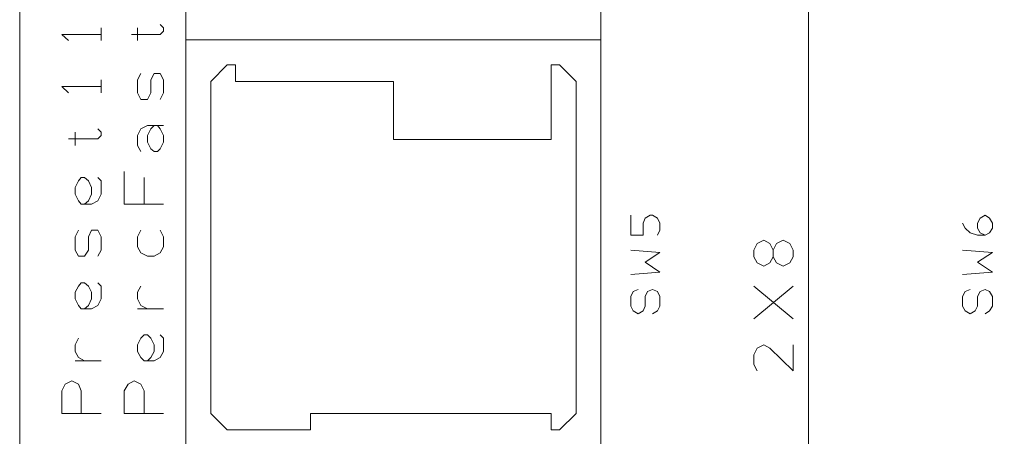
# Model space of a CAD drawing. Header units: millimetres. Extents: x -38 to 46, y -120 to 119.
# Tile 10 of 23: x -38 to 0, y -34 to -18. Entities that reach past the tile are written whole.
import ezdxf

# ---------------------------------------------------------------- set-up
doc = ezdxf.new("R2010")
doc.units = ezdxf.units.MM
doc.header["$MEASUREMENT"] = 0
doc.layers.add('Ebene 1', color=7, linetype='Continuous')

msp = doc.modelspace()

# ---------------------------------------------------------------- linework, layer by layer
at = {"layer": 'Ebene 1', "lineweight": 20}
for points, knots in [([(22.3873, 104.4081), (22.3873, 104.4081), (-37.6202, 104.4081), (-37.6202, 104.4081), (-37.6202, 104.4081), (-37.6202, 104.4081), (-37.6202, -109.9044), (-37.6202, -109.9044), (-37.6202, -109.9044), (-37.6202, -109.9044), (22.3873, -109.9044), (22.3873, -109.9044), (22.3873, -109.9044), (22.3873, -109.9044), (22.3873, 104.4081), (22.3873, 104.4081)], [0, 0, 0, 0, 0.2, 0.2, 0.2, 0.2, 0.4, 0.4, 0.4, 0.4, 0.6, 0.6, 0.6, 0.6, 1, 1, 1, 1]), ([(-31.2702, -18.7819), (-31.2702, -18.7819), (-15.3952, -18.7819), (-15.3952, -18.7819), (-15.3952, -18.7819), (-15.3952, -18.7819), (-15.3952, -2.9069), (-15.3952, -2.9069), (-15.3952, -2.9069), (-15.3952, -2.9069), (-31.2702, -2.9069), (-31.2702, -2.9069), (-31.2702, -2.9069), (-31.2702, -2.9069), (-31.2702, -18.7819), (-31.2702, -18.7819)], [0, 0, 0, 0, 0.2, 0.2, 0.2, 0.2, 0.4, 0.4, 0.4, 0.4, 0.6, 0.6, 0.6, 0.6, 1, 1, 1, 1]), ([(-33.3446, -18.5702), (-33.3446, -18.5702), (-32.2439, -18.5702), (-32.2439, -18.5702), (-32.2439, -18.5702), (-32.2439, -18.5702), (-32.1169, -18.4432), (-32.1169, -18.4432), (-32.1169, -18.4432), (-32.1169, -18.4432), (-32.1169, -18.3162), (-32.1169, -18.3162), (-32.1169, -18.3162), (-32.1169, -18.3162), (-32.2439, -18.1892), (-32.2439, -18.1892)], [0, 0, 0, 0, 0.2, 0.2, 0.2, 0.2, 0.4, 0.4, 0.4, 0.4, 0.6, 0.6, 0.6, 0.6, 1, 1, 1, 1]), ([(-34.5087, -18.5702), (-34.5087, -18.5702), (-36.0116, -18.5702), (-36.0116, -18.5702), (-36.0116, -18.5702), (-36.0116, -18.5702), (-35.7576, -18.8031), (-35.7576, -18.8031)], [0, 0, 0, 0, 0.3333333, 0.3333333, 0.3333333, 0.3333333, 1, 1, 1, 1]), ([(-31.2702, -34.6569), (-31.2702, -34.6569), (-15.3952, -34.6569), (-15.3952, -34.6569), (-15.3952, -34.6569), (-15.3952, -34.6569), (-15.3952, -18.7819), (-15.3952, -18.7819), (-15.3952, -18.7819), (-15.3952, -18.7819), (-31.2702, -18.7819), (-31.2702, -18.7819), (-31.2702, -18.7819), (-31.2702, -18.7819), (-31.2702, -34.6569), (-31.2702, -34.6569)], [0, 0, 0, 0, 0.2, 0.2, 0.2, 0.2, 0.4, 0.4, 0.4, 0.4, 0.6, 0.6, 0.6, 0.6, 1, 1, 1, 1]), ([(-16.3477, -33.0694), (-16.3477, -33.0694), (-16.3477, -20.3694), (-16.3477, -20.3694), (-16.3477, -20.3694), (-16.3477, -20.3694), (-16.9827, -19.7344), (-16.9827, -19.7344), (-16.9827, -19.7344), (-16.9827, -19.7344), (-17.3002, -19.7344), (-17.3002, -19.7344), (-17.3002, -19.7344), (-17.3002, -19.7344), (-17.3002, -22.5919), (-17.3002, -22.5919), (-17.3002, -22.5919), (-17.3002, -22.5919), (-23.3327, -22.5919), (-23.3327, -22.5919), (-23.3327, -22.5919), (-23.3327, -22.5919), (-23.3327, -20.3694), (-23.3327, -20.3694), (-23.3327, -20.3694), (-23.3327, -20.3694), (-29.3652, -20.3694), (-29.3652, -20.3694), (-29.3652, -20.3694), (-29.3652, -20.3694), (-29.3652, -19.7344), (-29.3652, -19.7344), (-29.3652, -19.7344), (-29.3652, -19.7344), (-29.6827, -19.7344), (-29.6827, -19.7344), (-29.6827, -19.7344), (-29.6827, -19.7344), (-30.3177, -20.3694), (-30.3177, -20.3694), (-30.3177, -20.3694), (-30.3177, -20.3694), (-30.3177, -33.0694), (-30.3177, -33.0694), (-30.3177, -33.0694), (-30.3177, -33.0694), (-29.6827, -33.7044), (-29.6827, -33.7044), (-29.6827, -33.7044), (-29.6827, -33.7044), (-26.5077, -33.7044), (-26.5077, -33.7044), (-26.5077, -33.7044), (-26.5077, -33.7044), (-26.5077, -33.0694), (-26.5077, -33.0694), (-26.5077, -33.0694), (-26.5077, -33.0694), (-17.3002, -33.0694), (-17.3002, -33.0694), (-17.3002, -33.0694), (-17.3002, -33.0694), (-17.3002, -33.7044), (-17.3002, -33.7044), (-17.3002, -33.7044), (-17.3002, -33.7044), (-16.9827, -33.7044), (-16.9827, -33.7044), (-16.9827, -33.7044), (-16.9827, -33.7044), (-16.3477, -33.0694), (-16.3477, -33.0694)], [0, 0, 0, 0, 0.0526316, 0.0526316, 0.0526316, 0.0526316, 0.1052632, 0.1052632, 0.1052632, 0.1052632, 0.1578947, 0.1578947, 0.1578947, 0.1578947, 0.2105263, 0.2105263, 0.2105263, 0.2105263, 0.2631579, 0.2631579, 0.2631579, 0.2631579, 0.3157895, 0.3157895, 0.3157895, 0.3157895, 0.3684211, 0.3684211, 0.3684211, 0.3684211, 0.4210526, 0.4210526, 0.4210526, 0.4210526, 0.4736842, 0.4736842, 0.4736842, 0.4736842, 0.5263158, 0.5263158, 0.5263158, 0.5263158, 0.5789474, 0.5789474, 0.5789474, 0.5789474, 0.6315789, 0.6315789, 0.6315789, 0.6315789, 0.6842105, 0.6842105, 0.6842105, 0.6842105, 0.7368421, 0.7368421, 0.7368421, 0.7368421, 0.7894737, 0.7894737, 0.7894737, 0.7894737, 0.8421053, 0.8421053, 0.8421053, 0.8421053, 0.8947368, 0.8947368, 0.8947368, 0.8947368, 1, 1, 1, 1]), ([(-32.2439, -21.0679), (-32.2439, -21.0679), (-32.1169, -20.8139), (-32.1169, -20.8139), (-32.1169, -20.8139), (-32.1169, -20.8139), (-32.1169, -20.3059), (-32.1169, -20.3059), (-32.1169, -20.3059), (-32.1169, -20.3059), (-32.2439, -20.0731), (-32.2439, -20.0731), (-32.2439, -20.0731), (-32.2439, -20.0731), (-32.4767, -20.0731), (-32.4767, -20.0731), (-32.4767, -20.0731), (-32.4767, -20.0731), (-32.6037, -20.3059), (-32.6037, -20.3059), (-32.6037, -20.3059), (-32.6037, -20.3059), (-32.6037, -20.8139), (-32.6037, -20.8139), (-32.6037, -20.8139), (-32.6037, -20.8139), (-32.7307, -21.0679), (-32.7307, -21.0679), (-32.7307, -21.0679), (-32.7307, -21.0679), (-32.9847, -21.0679), (-32.9847, -21.0679), (-32.9847, -21.0679), (-32.9847, -21.0679), (-33.1117, -20.8139), (-33.1117, -20.8139), (-33.1117, -20.8139), (-33.1117, -20.8139), (-33.1117, -20.3059), (-33.1117, -20.3059), (-33.1117, -20.3059), (-33.1117, -20.3059), (-32.9847, -20.0731), (-32.9847, -20.0731)], [0, 0, 0, 0, 0.0833333, 0.0833333, 0.0833333, 0.0833333, 0.1666667, 0.1666667, 0.1666667, 0.1666667, 0.25, 0.25, 0.25, 0.25, 0.3333333, 0.3333333, 0.3333333, 0.3333333, 0.4166667, 0.4166667, 0.4166667, 0.4166667, 0.5, 0.5, 0.5, 0.5, 0.5833333, 0.5833333, 0.5833333, 0.5833333, 0.6666667, 0.6666667, 0.6666667, 0.6666667, 0.75, 0.75, 0.75, 0.75, 0.8333333, 0.8333333, 0.8333333, 0.8333333, 1, 1, 1, 1]), ([(-34.5087, -20.5599), (-34.5087, -20.5599), (-36.0116, -20.5599), (-36.0116, -20.5599), (-36.0116, -20.5599), (-36.0116, -20.5599), (-35.7576, -20.8139), (-35.7576, -20.8139)], [0, 0, 0, 0, 0.3333333, 0.3333333, 0.3333333, 0.3333333, 1, 1, 1, 1]), ([(-34.5087, -22.4437), (-34.5087, -22.4437), (-34.5087, -22.3167), (-34.5087, -22.3167), (-34.5087, -22.3167), (-34.5087, -22.3167), (-34.6357, -22.1897), (-34.6357, -22.1897)], [0, 0, 0, 0, 0.3333333, 0.3333333, 0.3333333, 0.3333333, 1, 1, 1, 1]), ([(-33.1117, -22.8247), (-33.1117, -22.8247), (-33.1117, -22.4437), (-33.1117, -22.4437), (-33.1117, -22.4437), (-33.1117, -22.4437), (-32.9847, -22.1897), (-32.9847, -22.1897), (-32.9847, -22.1897), (-32.9847, -22.1897), (-32.7307, -22.0627), (-32.7307, -22.0627), (-32.7307, -22.0627), (-32.7307, -22.0627), (-32.3497, -22.0627), (-32.3497, -22.0627), (-32.3497, -22.0627), (-32.3497, -22.0627), (-32.2439, -22.1897), (-32.2439, -22.1897), (-32.2439, -22.1897), (-32.2439, -22.1897), (-32.1169, -22.4437), (-32.1169, -22.4437), (-32.1169, -22.4437), (-32.1169, -22.4437), (-32.1169, -22.6977), (-32.1169, -22.6977), (-32.1169, -22.6977), (-32.1169, -22.6977), (-32.2439, -22.9517), (-32.2439, -22.9517), (-32.2439, -22.9517), (-32.2439, -22.9517), (-32.3497, -23.0576), (-32.3497, -23.0576), (-32.3497, -23.0576), (-32.3497, -23.0576), (-32.4767, -23.0576), (-32.4767, -23.0576), (-32.4767, -23.0576), (-32.4767, -23.0576), (-32.6037, -22.9517), (-32.6037, -22.9517), (-32.6037, -22.9517), (-32.6037, -22.9517), (-32.7307, -22.6977), (-32.7307, -22.6977), (-32.7307, -22.6977), (-32.7307, -22.6977), (-32.7307, -22.4437), (-32.7307, -22.4437), (-32.7307, -22.4437), (-32.7307, -22.4437), (-32.6037, -22.1897), (-32.6037, -22.1897), (-32.6037, -22.1897), (-32.6037, -22.1897), (-32.4767, -22.0627), (-32.4767, -22.0627)], [0, 0, 0, 0, 0.0625, 0.0625, 0.0625, 0.0625, 0.125, 0.125, 0.125, 0.125, 0.1875, 0.1875, 0.1875, 0.1875, 0.25, 0.25, 0.25, 0.25, 0.3125, 0.3125, 0.3125, 0.3125, 0.375, 0.375, 0.375, 0.375, 0.4375, 0.4375, 0.4375, 0.4375, 0.5, 0.5, 0.5, 0.5, 0.5625, 0.5625, 0.5625, 0.5625, 0.625, 0.625, 0.625, 0.625, 0.6875, 0.6875, 0.6875, 0.6875, 0.75, 0.75, 0.75, 0.75, 0.8125, 0.8125, 0.8125, 0.8125, 0.875, 0.875, 0.875, 0.875, 1, 1, 1, 1]), ([(-35.7576, -22.5707), (-35.7576, -22.5707), (-34.6357, -22.5707), (-34.6357, -22.5707), (-34.6357, -22.5707), (-34.6357, -22.5707), (-34.5087, -22.4437), (-34.5087, -22.4437)], [0, 0, 0, 0, 0.3333333, 0.3333333, 0.3333333, 0.3333333, 1, 1, 1, 1]), ([(-34.6357, -24.0524), (-34.6357, -24.0524), (-34.5087, -24.1794), (-34.5087, -24.1794), (-34.5087, -24.1794), (-34.5087, -24.1794), (-34.5087, -24.6874), (-34.5087, -24.6874), (-34.5087, -24.6874), (-34.5087, -24.6874), (-34.6357, -24.9414), (-34.6357, -24.9414), (-34.6357, -24.9414), (-34.6357, -24.9414), (-34.8686, -25.0684), (-34.8686, -25.0684), (-34.8686, -25.0684), (-34.8686, -25.0684), (-35.2707, -25.0684), (-35.2707, -25.0684), (-35.2707, -25.0684), (-35.2707, -25.0684), (-35.3766, -24.9414), (-35.3766, -24.9414), (-35.3766, -24.9414), (-35.3766, -24.9414), (-35.5036, -24.6874), (-35.5036, -24.6874), (-35.5036, -24.6874), (-35.5036, -24.6874), (-35.5036, -24.4334), (-35.5036, -24.4334), (-35.5036, -24.4334), (-35.5036, -24.4334), (-35.3766, -24.1794), (-35.3766, -24.1794), (-35.3766, -24.1794), (-35.3766, -24.1794), (-35.2707, -24.0524), (-35.2707, -24.0524), (-35.2707, -24.0524), (-35.2707, -24.0524), (-35.1437, -24.0524), (-35.1437, -24.0524), (-35.1437, -24.0524), (-35.1437, -24.0524), (-34.9956, -24.1794), (-34.9956, -24.1794), (-34.9956, -24.1794), (-34.9956, -24.1794), (-34.8686, -24.4334), (-34.8686, -24.4334), (-34.8686, -24.4334), (-34.8686, -24.4334), (-34.8686, -24.6874), (-34.8686, -24.6874), (-34.8686, -24.6874), (-34.8686, -24.6874), (-34.9956, -24.9414), (-34.9956, -24.9414), (-34.9956, -24.9414), (-34.9956, -24.9414), (-35.1437, -25.0684), (-35.1437, -25.0684)], [0, 0, 0, 0, 0.0588235, 0.0588235, 0.0588235, 0.0588235, 0.1176471, 0.1176471, 0.1176471, 0.1176471, 0.1764706, 0.1764706, 0.1764706, 0.1764706, 0.2352941, 0.2352941, 0.2352941, 0.2352941, 0.2941176, 0.2941176, 0.2941176, 0.2941176, 0.3529412, 0.3529412, 0.3529412, 0.3529412, 0.4117647, 0.4117647, 0.4117647, 0.4117647, 0.4705882, 0.4705882, 0.4705882, 0.4705882, 0.5294118, 0.5294118, 0.5294118, 0.5294118, 0.5882353, 0.5882353, 0.5882353, 0.5882353, 0.6470588, 0.6470588, 0.6470588, 0.6470588, 0.7058824, 0.7058824, 0.7058824, 0.7058824, 0.7647059, 0.7647059, 0.7647059, 0.7647059, 0.8235294, 0.8235294, 0.8235294, 0.8235294, 0.8823529, 0.8823529, 0.8823529, 0.8823529, 1, 1, 1, 1]), ([(-32.1169, -25.0684), (-32.1169, -25.0684), (-33.6197, -25.0684), (-33.6197, -25.0684), (-33.6197, -25.0684), (-33.6197, -25.0684), (-33.6197, -23.8196), (-33.6197, -23.8196)], [0, 0, 0, 0, 0.3333333, 0.3333333, 0.3333333, 0.3333333, 1, 1, 1, 1]), ([(-13.2362, -26.2537), (-13.2362, -26.2537), (-13.1516, -26.0632), (-13.1516, -26.0632), (-13.1516, -26.0632), (-13.1516, -26.0632), (-13.1516, -25.7881), (-13.1516, -25.7881), (-13.1516, -25.7881), (-13.1516, -25.7881), (-13.2362, -25.5976), (-13.2362, -25.5976), (-13.2362, -25.5976), (-13.2362, -25.5976), (-13.4267, -25.4917), (-13.4267, -25.4917), (-13.4267, -25.4917), (-13.4267, -25.4917), (-13.5114, -25.4917), (-13.5114, -25.4917), (-13.5114, -25.4917), (-13.5114, -25.4917), (-13.7019, -25.5976), (-13.7019, -25.5976), (-13.7019, -25.5976), (-13.7019, -25.5976), (-13.7866, -25.7881), (-13.7866, -25.7881), (-13.7866, -25.7881), (-13.7866, -25.7881), (-13.7866, -26.2537), (-13.7866, -26.2537), (-13.7866, -26.2537), (-13.7866, -26.2537), (-14.2522, -26.2537), (-14.2522, -26.2537), (-14.2522, -26.2537), (-14.2522, -26.2537), (-14.2522, -25.4917), (-14.2522, -25.4917)], [0, 0, 0, 0, 0.0909091, 0.0909091, 0.0909091, 0.0909091, 0.1818182, 0.1818182, 0.1818182, 0.1818182, 0.2727273, 0.2727273, 0.2727273, 0.2727273, 0.3636364, 0.3636364, 0.3636364, 0.3636364, 0.4545455, 0.4545455, 0.4545455, 0.4545455, 0.5454545, 0.5454545, 0.5454545, 0.5454545, 0.6363636, 0.6363636, 0.6363636, 0.6363636, 0.7272727, 0.7272727, 0.7272727, 0.7272727, 0.8181818, 0.8181818, 0.8181818, 0.8181818, 1, 1, 1, 1]), ([(-0.7056, -26.2537), (-0.7056, -26.2537), (-0.8961, -26.1691), (-0.8961, -26.1691), (-0.8961, -26.1691), (-0.8961, -26.1691), (-1.0019, -25.9786), (-1.0019, -25.9786), (-1.0019, -25.9786), (-1.0019, -25.9786), (-1.0019, -25.7881), (-1.0019, -25.7881), (-1.0019, -25.7881), (-1.0019, -25.7881), (-0.8961, -25.5976), (-0.8961, -25.5976), (-0.8961, -25.5976), (-0.8961, -25.5976), (-0.7056, -25.4917), (-0.7056, -25.4917), (-0.7056, -25.4917), (-0.7056, -25.4917), (-0.5362, -25.5976), (-0.5362, -25.5976), (-0.5362, -25.5976), (-0.5362, -25.5976), (-0.4304, -25.7881), (-0.4304, -25.7881), (-0.4304, -25.7881), (-0.4304, -25.7881), (-0.4304, -25.9786), (-0.4304, -25.9786), (-0.4304, -25.9786), (-0.4304, -25.9786), (-0.5362, -26.1691), (-0.5362, -26.1691), (-0.5362, -26.1691), (-0.5362, -26.1691), (-0.7056, -26.2537), (-0.7056, -26.2537), (-0.7056, -26.2537), (-0.7056, -26.2537), (-1.0019, -26.2537), (-1.0019, -26.2537), (-1.0019, -26.2537), (-1.0019, -26.2537), (-1.2771, -26.1691), (-1.2771, -26.1691), (-1.2771, -26.1691), (-1.2771, -26.1691), (-1.4676, -25.9786), (-1.4676, -25.9786), (-1.4676, -25.9786), (-1.4676, -25.9786), (-1.5734, -25.7881), (-1.5734, -25.7881)], [0, 0, 0, 0, 0.0666667, 0.0666667, 0.0666667, 0.0666667, 0.1333333, 0.1333333, 0.1333333, 0.1333333, 0.2, 0.2, 0.2, 0.2, 0.2666667, 0.2666667, 0.2666667, 0.2666667, 0.3333333, 0.3333333, 0.3333333, 0.3333333, 0.4, 0.4, 0.4, 0.4, 0.4666667, 0.4666667, 0.4666667, 0.4666667, 0.5333333, 0.5333333, 0.5333333, 0.5333333, 0.6, 0.6, 0.6, 0.6, 0.6666667, 0.6666667, 0.6666667, 0.6666667, 0.7333333, 0.7333333, 0.7333333, 0.7333333, 0.8, 0.8, 0.8, 0.8, 0.8666667, 0.8666667, 0.8666667, 0.8666667, 1, 1, 1, 1]), ([(-34.6357, -27.0581), (-34.6357, -27.0581), (-34.5087, -26.8252), (-34.5087, -26.8252), (-34.5087, -26.8252), (-34.5087, -26.8252), (-34.5087, -26.3172), (-34.5087, -26.3172), (-34.5087, -26.3172), (-34.5087, -26.3172), (-34.6357, -26.0632), (-34.6357, -26.0632), (-34.6357, -26.0632), (-34.6357, -26.0632), (-34.8686, -26.0632), (-34.8686, -26.0632), (-34.8686, -26.0632), (-34.8686, -26.0632), (-34.9956, -26.3172), (-34.9956, -26.3172), (-34.9956, -26.3172), (-34.9956, -26.3172), (-34.9956, -26.8252), (-34.9956, -26.8252), (-34.9956, -26.8252), (-34.9956, -26.8252), (-35.1437, -27.0581), (-35.1437, -27.0581), (-35.1437, -27.0581), (-35.1437, -27.0581), (-35.3766, -27.0581), (-35.3766, -27.0581), (-35.3766, -27.0581), (-35.3766, -27.0581), (-35.5036, -26.8252), (-35.5036, -26.8252), (-35.5036, -26.8252), (-35.5036, -26.8252), (-35.5036, -26.3172), (-35.5036, -26.3172), (-35.5036, -26.3172), (-35.5036, -26.3172), (-35.3766, -26.0632), (-35.3766, -26.0632)], [0, 0, 0, 0, 0.0833333, 0.0833333, 0.0833333, 0.0833333, 0.1666667, 0.1666667, 0.1666667, 0.1666667, 0.25, 0.25, 0.25, 0.25, 0.3333333, 0.3333333, 0.3333333, 0.3333333, 0.4166667, 0.4166667, 0.4166667, 0.4166667, 0.5, 0.5, 0.5, 0.5, 0.5833333, 0.5833333, 0.5833333, 0.5833333, 0.6666667, 0.6666667, 0.6666667, 0.6666667, 0.75, 0.75, 0.75, 0.75, 0.8333333, 0.8333333, 0.8333333, 0.8333333, 1, 1, 1, 1]), ([(-32.9847, -26.0632), (-32.9847, -26.0632), (-33.1117, -26.3172), (-33.1117, -26.3172), (-33.1117, -26.3172), (-33.1117, -26.3172), (-33.1117, -26.6982), (-33.1117, -26.6982), (-33.1117, -26.6982), (-33.1117, -26.6982), (-32.9847, -26.9311), (-32.9847, -26.9311), (-32.9847, -26.9311), (-32.9847, -26.9311), (-32.7307, -27.0581), (-32.7307, -27.0581), (-32.7307, -27.0581), (-32.7307, -27.0581), (-32.4767, -27.0581), (-32.4767, -27.0581), (-32.4767, -27.0581), (-32.4767, -27.0581), (-32.2439, -26.9311), (-32.2439, -26.9311), (-32.2439, -26.9311), (-32.2439, -26.9311), (-32.1169, -26.6982), (-32.1169, -26.6982), (-32.1169, -26.6982), (-32.1169, -26.6982), (-32.1169, -26.3172), (-32.1169, -26.3172), (-32.1169, -26.3172), (-32.1169, -26.3172), (-32.2439, -26.0632), (-32.2439, -26.0632)], [0, 0, 0, 0, 0.1, 0.1, 0.1, 0.1, 0.2, 0.2, 0.2, 0.2, 0.3, 0.3, 0.3, 0.3, 0.4, 0.4, 0.4, 0.4, 0.5, 0.5, 0.5, 0.5, 0.6, 0.6, 0.6, 0.6, 0.7, 0.7, 0.7, 0.7, 0.8, 0.8, 0.8, 0.8, 1, 1, 1, 1]), ([(-8.8124, -27.0792), (-8.8124, -27.0792), (-8.8124, -26.8252), (-8.8124, -26.8252), (-8.8124, -26.8252), (-8.8124, -26.8252), (-8.9394, -26.5712), (-8.9394, -26.5712), (-8.9394, -26.5712), (-8.9394, -26.5712), (-9.1722, -26.4442), (-9.1722, -26.4442), (-9.1722, -26.4442), (-9.1722, -26.4442), (-9.4262, -26.5712), (-9.4262, -26.5712), (-9.4262, -26.5712), (-9.4262, -26.5712), (-9.5532, -26.8252), (-9.5532, -26.8252), (-9.5532, -26.8252), (-9.5532, -26.8252), (-9.5532, -27.0792), (-9.5532, -27.0792), (-9.5532, -27.0792), (-9.5532, -27.0792), (-9.4262, -27.3121), (-9.4262, -27.3121), (-9.4262, -27.3121), (-9.4262, -27.3121), (-9.1722, -27.4391), (-9.1722, -27.4391), (-9.1722, -27.4391), (-9.1722, -27.4391), (-8.9394, -27.3121), (-8.9394, -27.3121), (-8.9394, -27.3121), (-8.9394, -27.3121), (-8.8124, -27.0792), (-8.8124, -27.0792), (-8.8124, -27.0792), (-8.8124, -27.0792), (-8.6854, -27.3121), (-8.6854, -27.3121), (-8.6854, -27.3121), (-8.6854, -27.3121), (-8.4314, -27.4391), (-8.4314, -27.4391), (-8.4314, -27.4391), (-8.4314, -27.4391), (-8.1774, -27.3121), (-8.1774, -27.3121), (-8.1774, -27.3121), (-8.1774, -27.3121), (-8.0504, -27.0792), (-8.0504, -27.0792), (-8.0504, -27.0792), (-8.0504, -27.0792), (-8.0504, -26.8252), (-8.0504, -26.8252), (-8.0504, -26.8252), (-8.0504, -26.8252), (-8.1774, -26.5712), (-8.1774, -26.5712), (-8.1774, -26.5712), (-8.1774, -26.5712), (-8.4314, -26.4442), (-8.4314, -26.4442), (-8.4314, -26.4442), (-8.4314, -26.4442), (-8.6854, -26.5712), (-8.6854, -26.5712), (-8.6854, -26.5712), (-8.6854, -26.5712), (-8.8124, -26.8252), (-8.8124, -26.8252)], [0, 0, 0, 0, 0.05, 0.05, 0.05, 0.05, 0.1, 0.1, 0.1, 0.1, 0.15, 0.15, 0.15, 0.15, 0.2, 0.2, 0.2, 0.2, 0.25, 0.25, 0.25, 0.25, 0.3, 0.3, 0.3, 0.3, 0.35, 0.35, 0.35, 0.35, 0.4, 0.4, 0.4, 0.4, 0.45, 0.45, 0.45, 0.45, 0.5, 0.5, 0.5, 0.5, 0.55, 0.55, 0.55, 0.55, 0.6, 0.6, 0.6, 0.6, 0.65, 0.65, 0.65, 0.65, 0.7, 0.7, 0.7, 0.7, 0.75, 0.75, 0.75, 0.75, 0.8, 0.8, 0.8, 0.8, 0.85, 0.85, 0.85, 0.85, 0.9, 0.9, 0.9, 0.9, 1, 1, 1, 1]), ([(-14.2522, -27.7566), (-14.2522, -27.7566), (-13.1516, -27.6719), (-13.1516, -27.6719), (-13.1516, -27.6719), (-13.1516, -27.6719), (-13.7019, -27.2909), (-13.7019, -27.2909), (-13.7019, -27.2909), (-13.7019, -27.2909), (-13.1516, -26.9099), (-13.1516, -26.9099), (-13.1516, -26.9099), (-13.1516, -26.9099), (-14.2522, -26.8252), (-14.2522, -26.8252)], [0, 0, 0, 0, 0.2, 0.2, 0.2, 0.2, 0.4, 0.4, 0.4, 0.4, 0.6, 0.6, 0.6, 0.6, 1, 1, 1, 1]), ([(-1.5734, -27.7566), (-1.5734, -27.7566), (-0.4304, -27.6719), (-0.4304, -27.6719), (-0.4304, -27.6719), (-0.4304, -27.6719), (-1.0019, -27.2909), (-1.0019, -27.2909), (-1.0019, -27.2909), (-1.0019, -27.2909), (-0.4304, -26.9099), (-0.4304, -26.9099), (-0.4304, -26.9099), (-0.4304, -26.9099), (-1.5734, -26.8252), (-1.5734, -26.8252)], [0, 0, 0, 0, 0.2, 0.2, 0.2, 0.2, 0.4, 0.4, 0.4, 0.4, 0.6, 0.6, 0.6, 0.6, 1, 1, 1, 1]), ([(-34.6357, -28.0741), (-34.6357, -28.0741), (-34.5087, -28.2011), (-34.5087, -28.2011), (-34.5087, -28.2011), (-34.5087, -28.2011), (-34.5087, -28.6879), (-34.5087, -28.6879), (-34.5087, -28.6879), (-34.5087, -28.6879), (-34.6357, -28.9419), (-34.6357, -28.9419), (-34.6357, -28.9419), (-34.6357, -28.9419), (-34.8686, -29.0689), (-34.8686, -29.0689), (-34.8686, -29.0689), (-34.8686, -29.0689), (-35.2707, -29.0689), (-35.2707, -29.0689), (-35.2707, -29.0689), (-35.2707, -29.0689), (-35.3766, -28.9419), (-35.3766, -28.9419), (-35.3766, -28.9419), (-35.3766, -28.9419), (-35.5036, -28.6879), (-35.5036, -28.6879), (-35.5036, -28.6879), (-35.5036, -28.6879), (-35.5036, -28.4339), (-35.5036, -28.4339), (-35.5036, -28.4339), (-35.5036, -28.4339), (-35.3766, -28.2011), (-35.3766, -28.2011), (-35.3766, -28.2011), (-35.3766, -28.2011), (-35.2707, -28.0741), (-35.2707, -28.0741), (-35.2707, -28.0741), (-35.2707, -28.0741), (-35.1437, -28.0741), (-35.1437, -28.0741), (-35.1437, -28.0741), (-35.1437, -28.0741), (-34.9956, -28.2011), (-34.9956, -28.2011), (-34.9956, -28.2011), (-34.9956, -28.2011), (-34.8686, -28.4339), (-34.8686, -28.4339), (-34.8686, -28.4339), (-34.8686, -28.4339), (-34.8686, -28.6879), (-34.8686, -28.6879), (-34.8686, -28.6879), (-34.8686, -28.6879), (-34.9956, -28.9419), (-34.9956, -28.9419), (-34.9956, -28.9419), (-34.9956, -28.9419), (-35.1437, -29.0689), (-35.1437, -29.0689)], [0, 0, 0, 0, 0.0588235, 0.0588235, 0.0588235, 0.0588235, 0.1176471, 0.1176471, 0.1176471, 0.1176471, 0.1764706, 0.1764706, 0.1764706, 0.1764706, 0.2352941, 0.2352941, 0.2352941, 0.2352941, 0.2941176, 0.2941176, 0.2941176, 0.2941176, 0.3529412, 0.3529412, 0.3529412, 0.3529412, 0.4117647, 0.4117647, 0.4117647, 0.4117647, 0.4705882, 0.4705882, 0.4705882, 0.4705882, 0.5294118, 0.5294118, 0.5294118, 0.5294118, 0.5882353, 0.5882353, 0.5882353, 0.5882353, 0.6470588, 0.6470588, 0.6470588, 0.6470588, 0.7058824, 0.7058824, 0.7058824, 0.7058824, 0.7647059, 0.7647059, 0.7647059, 0.7647059, 0.8235294, 0.8235294, 0.8235294, 0.8235294, 0.8823529, 0.8823529, 0.8823529, 0.8823529, 1, 1, 1, 1]), ([(-32.7307, -29.0689), (-32.7307, -29.0689), (-32.9847, -28.9419), (-32.9847, -28.9419), (-32.9847, -28.9419), (-32.9847, -28.9419), (-33.1117, -28.6879), (-33.1117, -28.6879), (-33.1117, -28.6879), (-33.1117, -28.6879), (-33.1117, -28.4339), (-33.1117, -28.4339), (-33.1117, -28.4339), (-33.1117, -28.4339), (-32.9847, -28.2011), (-32.9847, -28.2011)], [0, 0, 0, 0, 0.2, 0.2, 0.2, 0.2, 0.4, 0.4, 0.4, 0.4, 0.6, 0.6, 0.6, 0.6, 1, 1, 1, 1]), ([(-13.4267, -29.2594), (-13.4267, -29.2594), (-13.2362, -29.1536), (-13.2362, -29.1536), (-13.2362, -29.1536), (-13.2362, -29.1536), (-13.1516, -28.9631), (-13.1516, -28.9631), (-13.1516, -28.9631), (-13.1516, -28.9631), (-13.1516, -28.6032), (-13.1516, -28.6032), (-13.1516, -28.6032), (-13.1516, -28.6032), (-13.2362, -28.4127), (-13.2362, -28.4127), (-13.2362, -28.4127), (-13.2362, -28.4127), (-13.4267, -28.3281), (-13.4267, -28.3281), (-13.4267, -28.3281), (-13.4267, -28.3281), (-13.6172, -28.4127), (-13.6172, -28.4127), (-13.6172, -28.4127), (-13.6172, -28.4127), (-13.7019, -28.6032), (-13.7019, -28.6032), (-13.7019, -28.6032), (-13.7019, -28.6032), (-13.7019, -28.9631), (-13.7019, -28.9631), (-13.7019, -28.9631), (-13.7019, -28.9631), (-13.7866, -29.1536), (-13.7866, -29.1536), (-13.7866, -29.1536), (-13.7866, -29.1536), (-13.9771, -29.2594), (-13.9771, -29.2594), (-13.9771, -29.2594), (-13.9771, -29.2594), (-14.1676, -29.1536), (-14.1676, -29.1536), (-14.1676, -29.1536), (-14.1676, -29.1536), (-14.2522, -28.9631), (-14.2522, -28.9631), (-14.2522, -28.9631), (-14.2522, -28.9631), (-14.2522, -28.6032), (-14.2522, -28.6032), (-14.2522, -28.6032), (-14.2522, -28.6032), (-14.1676, -28.4127), (-14.1676, -28.4127), (-14.1676, -28.4127), (-14.1676, -28.4127), (-13.9771, -28.3281), (-13.9771, -28.3281)], [0, 0, 0, 0, 0.0625, 0.0625, 0.0625, 0.0625, 0.125, 0.125, 0.125, 0.125, 0.1875, 0.1875, 0.1875, 0.1875, 0.25, 0.25, 0.25, 0.25, 0.3125, 0.3125, 0.3125, 0.3125, 0.375, 0.375, 0.375, 0.375, 0.4375, 0.4375, 0.4375, 0.4375, 0.5, 0.5, 0.5, 0.5, 0.5625, 0.5625, 0.5625, 0.5625, 0.625, 0.625, 0.625, 0.625, 0.6875, 0.6875, 0.6875, 0.6875, 0.75, 0.75, 0.75, 0.75, 0.8125, 0.8125, 0.8125, 0.8125, 0.875, 0.875, 0.875, 0.875, 1, 1, 1, 1]), ([(-0.7056, -29.2594), (-0.7056, -29.2594), (-0.5362, -29.1536), (-0.5362, -29.1536), (-0.5362, -29.1536), (-0.5362, -29.1536), (-0.4304, -28.9631), (-0.4304, -28.9631), (-0.4304, -28.9631), (-0.4304, -28.9631), (-0.4304, -28.6032), (-0.4304, -28.6032), (-0.4304, -28.6032), (-0.4304, -28.6032), (-0.5362, -28.4127), (-0.5362, -28.4127), (-0.5362, -28.4127), (-0.5362, -28.4127), (-0.7056, -28.3281), (-0.7056, -28.3281), (-0.7056, -28.3281), (-0.7056, -28.3281), (-0.8961, -28.4127), (-0.8961, -28.4127), (-0.8961, -28.4127), (-0.8961, -28.4127), (-1.0019, -28.6032), (-1.0019, -28.6032), (-1.0019, -28.6032), (-1.0019, -28.6032), (-1.0019, -28.9631), (-1.0019, -28.9631), (-1.0019, -28.9631), (-1.0019, -28.9631), (-1.0866, -29.1536), (-1.0866, -29.1536), (-1.0866, -29.1536), (-1.0866, -29.1536), (-1.2771, -29.2594), (-1.2771, -29.2594), (-1.2771, -29.2594), (-1.2771, -29.2594), (-1.4676, -29.1536), (-1.4676, -29.1536), (-1.4676, -29.1536), (-1.4676, -29.1536), (-1.5734, -28.9631), (-1.5734, -28.9631), (-1.5734, -28.9631), (-1.5734, -28.9631), (-1.5734, -28.6032), (-1.5734, -28.6032), (-1.5734, -28.6032), (-1.5734, -28.6032), (-1.4676, -28.4127), (-1.4676, -28.4127), (-1.4676, -28.4127), (-1.4676, -28.4127), (-1.2771, -28.3281), (-1.2771, -28.3281)], [0, 0, 0, 0, 0.0625, 0.0625, 0.0625, 0.0625, 0.125, 0.125, 0.125, 0.125, 0.1875, 0.1875, 0.1875, 0.1875, 0.25, 0.25, 0.25, 0.25, 0.3125, 0.3125, 0.3125, 0.3125, 0.375, 0.375, 0.375, 0.375, 0.4375, 0.4375, 0.4375, 0.4375, 0.5, 0.5, 0.5, 0.5, 0.5625, 0.5625, 0.5625, 0.5625, 0.625, 0.625, 0.625, 0.625, 0.6875, 0.6875, 0.6875, 0.6875, 0.75, 0.75, 0.75, 0.75, 0.8125, 0.8125, 0.8125, 0.8125, 0.875, 0.875, 0.875, 0.875, 1, 1, 1, 1]), ([(-32.2439, -30.0637), (-32.2439, -30.0637), (-32.1169, -30.1907), (-32.1169, -30.1907), (-32.1169, -30.1907), (-32.1169, -30.1907), (-32.1169, -30.6987), (-32.1169, -30.6987), (-32.1169, -30.6987), (-32.1169, -30.6987), (-32.2439, -30.9316), (-32.2439, -30.9316), (-32.2439, -30.9316), (-32.2439, -30.9316), (-32.4767, -31.0586), (-32.4767, -31.0586), (-32.4767, -31.0586), (-32.4767, -31.0586), (-32.8577, -31.0586), (-32.8577, -31.0586), (-32.8577, -31.0586), (-32.8577, -31.0586), (-32.9847, -30.9316), (-32.9847, -30.9316), (-32.9847, -30.9316), (-32.9847, -30.9316), (-33.1117, -30.6987), (-33.1117, -30.6987), (-33.1117, -30.6987), (-33.1117, -30.6987), (-33.1117, -30.4447), (-33.1117, -30.4447), (-33.1117, -30.4447), (-33.1117, -30.4447), (-32.9847, -30.1907), (-32.9847, -30.1907), (-32.9847, -30.1907), (-32.9847, -30.1907), (-32.8577, -30.0637), (-32.8577, -30.0637), (-32.8577, -30.0637), (-32.8577, -30.0637), (-32.7307, -30.0637), (-32.7307, -30.0637), (-32.7307, -30.0637), (-32.7307, -30.0637), (-32.6037, -30.1907), (-32.6037, -30.1907), (-32.6037, -30.1907), (-32.6037, -30.1907), (-32.4767, -30.4447), (-32.4767, -30.4447), (-32.4767, -30.4447), (-32.4767, -30.4447), (-32.4767, -30.6987), (-32.4767, -30.6987), (-32.4767, -30.6987), (-32.4767, -30.6987), (-32.6037, -30.9316), (-32.6037, -30.9316), (-32.6037, -30.9316), (-32.6037, -30.9316), (-32.7307, -31.0586), (-32.7307, -31.0586)], [0, 0, 0, 0, 0.0588235, 0.0588235, 0.0588235, 0.0588235, 0.1176471, 0.1176471, 0.1176471, 0.1176471, 0.1764706, 0.1764706, 0.1764706, 0.1764706, 0.2352941, 0.2352941, 0.2352941, 0.2352941, 0.2941176, 0.2941176, 0.2941176, 0.2941176, 0.3529412, 0.3529412, 0.3529412, 0.3529412, 0.4117647, 0.4117647, 0.4117647, 0.4117647, 0.4705882, 0.4705882, 0.4705882, 0.4705882, 0.5294118, 0.5294118, 0.5294118, 0.5294118, 0.5882353, 0.5882353, 0.5882353, 0.5882353, 0.6470588, 0.6470588, 0.6470588, 0.6470588, 0.7058824, 0.7058824, 0.7058824, 0.7058824, 0.7647059, 0.7647059, 0.7647059, 0.7647059, 0.8235294, 0.8235294, 0.8235294, 0.8235294, 0.8823529, 0.8823529, 0.8823529, 0.8823529, 1, 1, 1, 1]), ([(-35.1437, -31.0586), (-35.1437, -31.0586), (-35.3766, -30.9316), (-35.3766, -30.9316), (-35.3766, -30.9316), (-35.3766, -30.9316), (-35.5036, -30.6987), (-35.5036, -30.6987), (-35.5036, -30.6987), (-35.5036, -30.6987), (-35.5036, -30.4447), (-35.5036, -30.4447), (-35.5036, -30.4447), (-35.5036, -30.4447), (-35.3766, -30.1907), (-35.3766, -30.1907)], [0, 0, 0, 0, 0.2, 0.2, 0.2, 0.2, 0.4, 0.4, 0.4, 0.4, 0.6, 0.6, 0.6, 0.6, 1, 1, 1, 1]), ([(-8.0504, -30.4447), (-8.0504, -30.4447), (-8.0504, -31.4396), (-8.0504, -31.4396), (-8.0504, -31.4396), (-8.0504, -31.4396), (-8.9394, -30.5717), (-8.9394, -30.5717), (-8.9394, -30.5717), (-8.9394, -30.5717), (-9.1722, -30.4447), (-9.1722, -30.4447), (-9.1722, -30.4447), (-9.1722, -30.4447), (-9.4262, -30.5717), (-9.4262, -30.5717)], [0, 0, 0, 0, 0.2, 0.2, 0.2, 0.2, 0.4, 0.4, 0.4, 0.4, 0.6, 0.6, 0.6, 0.6, 1, 1, 1, 1]), ([(-9.4262, -30.5717), (-9.4262, -30.5717), (-9.5532, -30.8257), (-9.5532, -30.8257), (-9.5532, -30.8257), (-9.5532, -30.8257), (-9.5532, -31.2067), (-9.5532, -31.2067), (-9.5532, -31.2067), (-9.5532, -31.2067), (-9.4262, -31.4396), (-9.4262, -31.4396)], [0, 0, 0, 0, 0.25, 0.25, 0.25, 0.25, 0.5, 0.5, 0.5, 0.5, 1, 1, 1, 1]), ([(-34.5087, -33.0694), (-34.5087, -33.0694), (-36.0116, -33.0694), (-36.0116, -33.0694), (-36.0116, -33.0694), (-36.0116, -33.0694), (-36.0116, -32.2016), (-36.0116, -32.2016), (-36.0116, -32.2016), (-36.0116, -32.2016), (-35.8846, -31.9476), (-35.8846, -31.9476), (-35.8846, -31.9476), (-35.8846, -31.9476), (-35.6306, -31.8206), (-35.6306, -31.8206), (-35.6306, -31.8206), (-35.6306, -31.8206), (-35.3766, -31.9476), (-35.3766, -31.9476), (-35.3766, -31.9476), (-35.3766, -31.9476), (-35.2707, -32.2016), (-35.2707, -32.2016), (-35.2707, -32.2016), (-35.2707, -32.2016), (-35.2707, -33.0694), (-35.2707, -33.0694)], [0, 0, 0, 0, 0.125, 0.125, 0.125, 0.125, 0.25, 0.25, 0.25, 0.25, 0.375, 0.375, 0.375, 0.375, 0.5, 0.5, 0.5, 0.5, 0.625, 0.625, 0.625, 0.625, 0.75, 0.75, 0.75, 0.75, 1, 1, 1, 1]), ([(-32.1169, -33.0694), (-32.1169, -33.0694), (-33.6197, -33.0694), (-33.6197, -33.0694), (-33.6197, -33.0694), (-33.6197, -33.0694), (-33.6197, -32.2016), (-33.6197, -32.2016), (-33.6197, -32.2016), (-33.6197, -32.2016), (-33.4716, -31.9476), (-33.4716, -31.9476), (-33.4716, -31.9476), (-33.4716, -31.9476), (-33.2387, -31.8206), (-33.2387, -31.8206), (-33.2387, -31.8206), (-33.2387, -31.8206), (-32.9847, -31.9476), (-32.9847, -31.9476), (-32.9847, -31.9476), (-32.9847, -31.9476), (-32.8577, -32.2016), (-32.8577, -32.2016), (-32.8577, -32.2016), (-32.8577, -32.2016), (-32.8577, -33.0694), (-32.8577, -33.0694)], [0, 0, 0, 0, 0.125, 0.125, 0.125, 0.125, 0.25, 0.25, 0.25, 0.25, 0.375, 0.375, 0.375, 0.375, 0.5, 0.5, 0.5, 0.5, 0.625, 0.625, 0.625, 0.625, 0.75, 0.75, 0.75, 0.75, 1, 1, 1, 1])]:
    msp.add_open_spline(points, degree=3, knots=knots, dxfattribs=at)
for points in [[(-7.4577, -90.2194), (-7.4577, -90.2194), (-7.4577, 89.4856), (-7.4577, 89.4856)], [(-34.5087, -18.8031), (-34.5087, -18.8031), (-34.5087, -18.3162), (-34.5087, -18.3162)], [(-33.1117, -18.8031), (-33.1117, -18.8031), (-33.1117, -18.3162), (-33.1117, -18.3162)], [(-34.5087, -20.8139), (-34.5087, -20.8139), (-34.5087, -20.3059), (-34.5087, -20.3059)], [(-32.3497, -22.0627), (-32.3497, -22.0627), (-32.1169, -22.0627), (-32.1169, -22.0627)], [(-35.5036, -22.8247), (-35.5036, -22.8247), (-35.5036, -22.3167), (-35.5036, -22.3167)], [(-32.9847, -23.0576), (-32.9847, -23.0576), (-33.1117, -22.8247), (-33.1117, -22.8247)], [(-32.8577, -24.0524), (-32.8577, -24.0524), (-32.8577, -25.0684), (-32.8577, -25.0684)], [(-8.0504, -29.4499), (-8.0504, -29.4499), (-9.5532, -28.2011), (-9.5532, -28.2011)], [(-9.5532, -29.4499), (-9.5532, -29.4499), (-8.0504, -28.2011), (-8.0504, -28.2011)], [(-32.1169, -29.0689), (-32.1169, -29.0689), (-33.1117, -29.0689), (-33.1117, -29.0689)], [(-34.5087, -31.0586), (-34.5087, -31.0586), (-35.5036, -31.0586), (-35.5036, -31.0586)]]:
    msp.add_open_spline(points, degree=3, dxfattribs=at)

doc.saveas('drawing.dxf')
